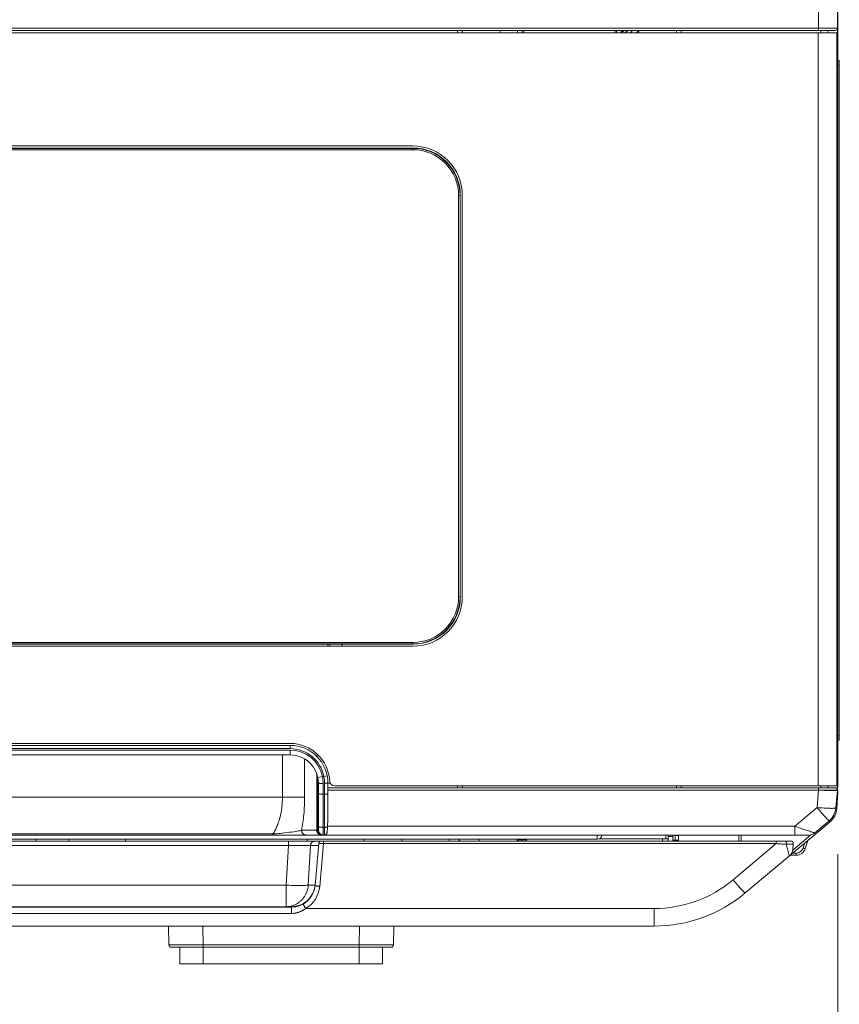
# Model space of a CAD drawing. Header units: millimetres. Extents: x 0 to 420, y -297 to 0.
# Tile 14 of 44: x 272 to 306, y -255 to -214. Entities that reach past the tile are written whole.
import ezdxf

# ---------------------------------------------------------------- set-up
doc = ezdxf.new("R2010")
doc.units = ezdxf.units.MM
doc.header["$MEASUREMENT"] = 0
doc.layers.add('レイヤー 1', color=7, linetype='Continuous', lineweight=0)
doc.layers.add('レイヤー 2', color=7, linetype='Continuous', lineweight=0)

# ---------------------------------------------------------------- blocks, each defined once
blk = doc.blocks.new('Block_0')
at = {"layer": 'レイヤー 1', "color": 18, "lineweight": 18, "true_color": 0x000000}
for p, q in [((306.336, -246.076), (306.336, -190.537)), ((305.516, -213.997), (305.516, -210.427)), ((306.316, -246.197), (306.316, -210.627)), ((306.316, -213.897), (240.616, -213.897)), ((306.216, -213.997), (240.716, -213.997)), ((290.216, -214.097), (290.216, -213.997)), ((290.416, -214.097), (290.416, -213.997)), ((292.016, -213.997), (292.016, -214.097)), ((292.756, -213.997), (292.756, -214.097)), ((292.956, -213.997), (292.956, -214.097)), ((293.016, -213.997), (293.016, -214.097)), ((296.896, -214.097), (296.896, -213.997)), ((296.956, -213.997), (296.956, -214.097)), ((297.256, -213.997), (297.156, -214.087)), ((297.156, -213.997), (297.156, -214.097)), ((297.277, -213.997), (297.165, -214.097)), ((297.315, -214.097), (297.426, -213.997)), ((297.626, -213.997), (297.543, -214.097)), ((297.888, -213.997), (297.804, -214.097)), ((297.896, -213.997), (297.896, -214.097)), ((299.496, -213.997), (299.496, -214.097)), ((299.696, -213.997), (299.696, -214.097)), ((305.616, -214.097), (305.616, -213.997)), ((305.916, -214.097), (305.916, -213.997)), ((306.316, -213.858), (306.336, -213.858)), ((240.636, -214.097), (306.296, -214.097)), ((305.496, -214.097), (305.496, -246.017)), ((306.296, -214.097), (306.296, -246.017)), ((306.336, -214.652), (306.316, -214.652)), ((306.336, -215.276), (306.396, -215.276)), ((306.396, -215.276), (306.396, -244.076)), ((306.336, -215.476), (306.396, -215.476)), ((255.702, -218.984), (288.33, -218.984)), ((288.318, -218.996), (255.714, -218.996)), ((288.318, -219.056), (255.714, -219.056)), ((288.316, -218.897), (255.716, -218.897)), ((288.33, -218.984), (288.318, -218.996)), ((288.318, -219.056), (288.318, -218.996)), ((290.258, -220.995), (290.318, -220.995)), ((290.258, -238), (290.258, -220.995)), ((290.33, -220.983), (290.318, -220.995)), ((290.318, -238), (290.318, -220.995)), ((290.33, -220.983), (290.33, -238.012)), ((290.416, -237.997), (290.416, -220.997)), ((290.258, -238), (290.318, -238)), ((290.33, -238.012), (290.318, -238)), ((255.714, -239.939), (288.318, -239.939)), ((255.714, -239.999), (288.318, -239.999)), ((255.716, -240.097), (288.316, -240.097)), ((259.836, -240.011), (284.796, -240.011)), ((284.716, -240.097), (284.716, -240.011)), ((285.316, -240.004), (284.796, -240.004)), ((284.796, -240.004), (284.796, -240.097)), ((285.316, -240.097), (285.316, -240.004)), ((288.33, -240.011), (285.316, -240.011)), ((288.318, -239.939), (288.318, -239.999)), ((288.33, -240.011), (288.318, -239.999)), ((306.336, -243.876), (306.396, -243.876)), ((306.336, -244.076), (306.396, -244.076)), ((283.116, -244.217), (261.516, -244.217)), ((261.516, -244.297), (283.116, -244.297)), ((261.516, -244.437), (283.116, -244.437)), ((283.116, -244.497), (261.516, -244.497)), ((283.116, -244.297), (283.116, -244.437)), ((283.116, -244.697), (283.116, -244.497)), ((283.116, -244.697), (261.516, -244.697)), ((282.789, -244.697), (282.789, -246.497)), ((283.729, -244.866), (283.729, -246.497)), ((284.247, -247.897), (284.247, -245.496)), ((284.259, -247.897), (284.259, -245.532)), ((284.28, -245.606), (284.28, -247.897)), ((284.292, -245.659), (284.488, -245.62)), ((284.488, -245.62), (284.549, -245.62)), ((284.687, -245.593), (284.549, -245.62)), ((284.316, -247.897), (284.316, -245.897)), ((284.516, -248.097), (284.516, -245.912)), ((284.576, -245.907), (284.576, -248.097)), ((284.811, -245.897), (284.716, -245.897)), ((284.716, -245.897), (284.716, -247.188)), ((284.716, -246.097), (306.216, -246.097)), ((284.994, -246.017), (306.296, -246.017)), ((290.216, -246.097), (290.216, -246.017)), ((290.416, -246.097), (290.416, -246.017)), ((299.496, -246.017), (299.496, -246.097)), ((299.696, -246.017), (299.696, -246.097)), ((305.516, -246.097), (305.516, -246.197)), ((305.616, -246.097), (305.616, -246.017)), ((305.916, -246.097), (305.916, -246.017)), ((306.336, -246.076), (306.316, -246.076)), ((260.903, -246.497), (283.729, -246.497)), ((284.516, -246.368), (284.576, -246.368)), ((284.716, -246.197), (305.516, -246.197)), ((305.453, -246.934), (305.518, -246.197)), ((305.518, -246.197), (305.517, -246.197)), ((305.518, -246.197), (306.316, -246.197)), ((306.25, -246.948), (306.316, -246.197)), ((306.285, -246.98), (306.336, -246.263)), ((306.311, -246.261), (306.336, -246.263)), ((304.51, -247.725), (305.453, -246.934)), ((306.247, -246.978), (306.285, -246.98)), ((284.576, -247.772), (284.516, -247.772)), ((284.701, -247.725), (304.51, -247.725)), ((302.409, -250.552), (306.002, -247.538)), ((304.51, -247.725), (304.51, -248.097)), ((305.356, -248.004), (305.968, -247.491)), ((305.965, -247.493), (306.002, -247.538)), ((241.016, -248.097), (305.099, -248.097)), ((244.841, -248.276), (296.136, -248.276)), ((262.248, -248.053), (282.384, -248.053)), ((272.336, -248.356), (272.336, -248.276)), ((273.736, -248.276), (273.736, -248.356)), ((276.136, -248.276), (276.136, -248.356)), ((282.384, -248.053), (282.384, -248.097)), ((283.603, -247.897), (284.316, -247.897)), ((283.836, -248.276), (283.836, -248.356)), ((284.48, -248.097), (284.48, -248.094)), ((286.236, -248.276), (286.236, -248.356)), ((287.856, -248.356), (287.856, -248.276)), ((289.856, -248.356), (289.856, -248.276)), ((291.136, -248.356), (291.136, -248.276)), ((292.736, -248.356), (292.736, -248.276)), ((292.776, -248.356), (292.776, -248.276)), ((292.936, -248.356), (292.936, -248.276)), ((293.136, -248.276), (293.136, -248.356)), ((296.136, -248.097), (296.136, -248.276)), ((298.896, -248.256), (296.223, -248.256)), ((299.136, -248.256), (298.896, -248.256)), ((298.896, -248.256), (298.896, -248.356)), ((299.037, -248.097), (299.036, -248.256)), ((299.136, -248.356), (299.136, -248.097)), ((299.336, -248.156), (299.136, -248.156)), ((299.336, -248.356), (299.336, -248.097)), ((299.436, -248.116), (299.586, -248.116)), ((299.436, -248.116), (299.436, -248.316)), ((299.586, -248.097), (299.586, -248.356)), ((302.136, -248.356), (302.136, -248.097)), ((302.236, -248.356), (302.236, -248.097)), ((304.421, -248.734), (305.192, -248.086)), ((183.129, -248.356), (304.345, -248.356)), ((261.627, -248.538), (283.045, -248.538)), ((282.951, -250.223), (283.045, -248.538)), ((283.045, -248.538), (283.045, -248.356)), ((283.98, -248.539), (283.887, -250.218)), ((283.98, -248.539), (284.32, -248.539)), ((284.328, -248.447), (284.171, -250.243)), ((284.529, -248.463), (284.37, -250.274)), ((284.529, -248.463), (284.529, -248.356)), ((303.721, -248.463), (284.529, -248.463)), ((292.736, -248.317), (292.776, -248.317)), ((292.776, -248.296), (293.136, -248.296)), ((299.436, -248.316), (299.586, -248.316)), ((301.895, -249.995), (303.721, -248.463)), ((303.721, -248.463), (303.721, -248.356)), ((304.423, -248.709), (304.445, -248.465)), ((304.919, -248.446), (304.857, -248.649)), ((305.057, -248.33), (304.953, -248.673)), ((304.57, -248.956), (304.311, -248.956)), ((304.57, -248.861), (304.424, -248.861)), ((304.57, -248.956), (304.57, -248.861)), ((282.951, -250.223), (261.721, -250.223)), ((282.951, -250.223), (282.951, -251.136)), ((284.173, -250.218), (283.887, -250.218)), ((283.177, -251.136), (261.496, -251.136)), ((283.175, -251.156), (261.497, -251.156)), ((283.175, -251.422), (283.175, -251.156)), ((283.177, -251.156), (283.177, -251.136)), ((283.175, -251.422), (261.497, -251.422)), ((283.77, -251.212), (298.552, -251.212)), ((298.552, -251.212), (298.552, -251.956)), ((236.136, -251.956), (298.552, -251.956)), ((277.974, -252.758), (277.96, -251.956)), ((279.434, -252.758), (279.42, -251.956)), ((286.038, -252.758), (286.052, -251.956)), ((287.498, -252.758), (287.512, -251.956)), ((278.336, -252.758), (277.974, -252.758)), ((278.08, -252.758), (278.013, -252.758)), ((287.398, -252.856), (278.074, -252.856)), ((278.209, -252.758), (278.08, -252.758)), ((278.344, -252.758), (278.209, -252.758)), ((279.434, -252.758), (278.336, -252.758)), ((278.422, -252.758), (278.344, -252.758)), ((278.505, -252.758), (278.422, -252.758)), ((278.436, -252.856), (278.436, -253.556)), ((278.594, -252.758), (278.505, -252.758)), ((286.094, -252.758), (279.434, -252.758)), ((279.434, -252.856), (279.434, -252.758)), ((279.436, -252.856), (279.436, -253.556)), ((286.036, -252.856), (286.036, -253.556)), ((287.136, -252.758), (286.038, -252.758)), ((286.038, -252.856), (286.038, -252.758)), ((286.878, -252.758), (286.784, -252.758)), ((287.09, -252.758), (287.009, -252.758)), ((287.036, -252.856), (287.036, -253.556)), ((287.498, -252.758), (287.128, -252.758)), ((287.43, -252.758), (287.32, -252.758)), ((287.481, -252.758), (287.43, -252.758)), ((287.493, -252.758), (287.481, -252.758)), ((278.436, -253.556), (287.036, -253.556))]:
    blk.add_line(p, q, dxfattribs=at)
for points in [[(284.316, -245.897), (284.316, -245.898), (284.317, -245.899), (284.317, -245.899), (284.319, -245.9), (284.32, -245.9), (284.325, -245.902), (284.331, -245.903), (284.331, -245.903), (284.341, -245.904), (284.35, -245.905), (284.367, -245.907), (284.375, -245.908), (284.385, -245.908), (284.405, -245.909), (284.419, -245.91), (284.44, -245.911), (284.457, -245.911), (284.477, -245.912), (284.496, -245.912), (284.516, -245.912)], [(284.716, -245.897), (284.716, -245.898), (284.715, -245.898), (284.714, -245.899), (284.713, -245.899), (284.709, -245.9), (284.705, -245.901), (284.697, -245.902), (284.692, -245.903), (284.689, -245.903), (284.675, -245.904), (284.668, -245.905), (284.654, -245.906), (284.644, -245.906), (284.63, -245.907), (284.618, -245.907), (284.603, -245.907), (284.59, -245.907), (284.576, -245.907)], [(282.789, -246.497), (282.789, -246.547), (282.788, -246.615), (282.785, -246.683), (282.781, -246.751), (282.775, -246.819), (282.769, -246.886), (282.761, -246.952), (282.754, -247.003), (282.744, -247.068), (282.733, -247.132), (282.721, -247.195), (282.708, -247.257), (282.693, -247.317), (282.678, -247.377), (282.664, -247.429), (282.647, -247.486), (282.629, -247.541), (282.61, -247.595), (282.591, -247.648), (282.57, -247.699), (282.549, -247.749), (282.548, -247.752), (282.526, -247.8), (282.504, -247.846), (282.481, -247.891), (282.457, -247.934), (282.433, -247.975), (282.409, -248.015), (282.384, -248.053)], [(283.729, -246.497), (283.729, -246.56), (283.728, -246.656), (283.725, -246.752), (283.722, -246.847), (283.717, -246.941), (283.711, -247.035), (283.705, -247.128), (283.697, -247.221), (283.689, -247.301), (283.68, -247.392), (283.669, -247.48), (283.657, -247.568), (283.645, -247.649), (283.632, -247.734), (283.618, -247.816), (283.603, -247.897)], [(284.316, -246.331), (284.316, -246.333), (284.317, -246.334), (284.318, -246.336), (284.32, -246.338), (284.323, -246.34), (284.325, -246.342), (284.329, -246.344), (284.331, -246.345), (284.337, -246.348), (284.34, -246.348), (284.348, -246.351), (284.35, -246.352), (284.36, -246.354), (284.372, -246.357), (284.375, -246.357), (284.389, -246.36), (284.405, -246.362), (284.423, -246.364), (284.44, -246.365), (284.456, -246.367), (284.477, -246.368), (284.495, -246.368), (284.516, -246.368)], [(284.716, -246.342), (284.716, -246.344), (284.715, -246.345), (284.714, -246.347), (284.713, -246.347), (284.711, -246.349), (284.71, -246.35), (284.706, -246.352), (284.705, -246.352), (284.7, -246.354), (284.694, -246.356), (284.692, -246.357), (284.683, -246.359), (284.675, -246.361), (284.663, -246.363), (284.654, -246.364), (284.644, -246.365), (284.63, -246.366), (284.62, -246.367), (284.605, -246.368), (284.591, -246.368), (284.576, -246.368)], [(305.518, -246.197), (305.593, -246.2), (305.673, -246.202), (305.743, -246.204), (305.823, -246.206), (305.881, -246.207), (305.961, -246.209), (306.023, -246.21), (306.081, -246.21), (306.134, -246.21), (306.181, -246.209), (306.183, -246.209), (306.221, -246.208), (306.227, -246.208), (306.255, -246.207), (306.262, -246.207), (306.281, -246.205), (306.289, -246.205), (306.3, -246.203), (306.301, -246.203), (306.307, -246.202), (306.312, -246.2), (306.313, -246.2), (306.315, -246.199), (306.316, -246.198), (306.316, -246.197)], [(305.453, -246.934), (305.501, -246.99), (305.551, -247.048), (305.594, -247.098), (305.644, -247.156), (305.68, -247.197), (305.731, -247.254), (305.771, -247.298), (305.808, -247.339), (305.842, -247.375), (305.843, -247.376), (305.872, -247.407), (305.875, -247.41), (305.898, -247.434), (305.904, -247.439), (305.921, -247.456), (305.927, -247.461), (305.939, -247.473), (305.946, -247.478), (305.953, -247.484), (305.954, -247.484), (305.959, -247.488), (305.959, -247.488), (305.963, -247.49), (305.964, -247.491), (305.966, -247.491), (305.967, -247.491), (305.968, -247.491)], [(306.25, -246.948), (306.25, -246.949), (306.249, -246.951), (306.247, -246.952), (306.246, -246.953), (306.243, -246.954), (306.241, -246.955), (306.235, -246.957), (306.234, -246.957), (306.227, -246.959), (306.226, -246.959), (306.215, -246.961), (306.201, -246.962), (306.188, -246.963), (306.166, -246.965), (306.141, -246.966), (306.114, -246.967), (306.076, -246.967), (306.034, -246.967), (306.015, -246.966), (305.964, -246.965), (305.907, -246.963), (305.895, -246.963), (305.829, -246.96), (305.758, -246.956), (305.757, -246.956), (305.681, -246.951), (305.608, -246.946), (305.533, -246.94), (305.453, -246.934)], [(284.716, -247.188), (284.716, -247.188), (284.716, -247.241), (284.716, -247.295), (284.715, -247.349), (284.714, -247.403), (284.712, -247.457), (284.711, -247.51), (284.709, -247.564), (284.706, -247.618), (284.704, -247.672), (284.701, -247.725)], [(284.316, -247.735), (284.316, -247.737), (284.317, -247.738), (284.318, -247.74), (284.32, -247.742), (284.323, -247.744), (284.325, -247.746), (284.329, -247.748), (284.331, -247.749), (284.337, -247.752), (284.34, -247.752), (284.348, -247.755), (284.35, -247.756), (284.36, -247.758), (284.372, -247.761), (284.375, -247.761), (284.389, -247.764), (284.405, -247.766), (284.423, -247.768), (284.44, -247.769), (284.456, -247.77), (284.477, -247.771), (284.495, -247.772), (284.516, -247.772)], [(284.699, -247.758), (284.692, -247.761), (284.684, -247.763), (284.677, -247.764), (284.673, -247.765), (284.66, -247.767), (284.648, -247.768), (284.638, -247.769), (284.626, -247.77), (284.613, -247.771), (284.601, -247.772), (284.589, -247.772), (284.576, -247.772)], [(284.699, -247.758), (284.699, -247.784), (284.698, -247.819), (284.696, -247.848), (284.694, -247.877), (284.694, -247.881), (284.692, -247.907), (284.69, -247.931), (284.688, -247.942), (284.686, -247.961), (284.683, -247.978), (284.68, -247.993), (284.677, -248.007), (284.674, -248.019), (284.671, -248.026), (284.668, -248.035), (284.665, -248.044), (284.661, -248.052), (284.66, -248.054), (284.656, -248.061), (284.652, -248.066), (284.648, -248.071), (284.644, -248.075), (284.643, -248.077), (284.638, -248.081), (284.634, -248.084), (284.629, -248.087), (284.623, -248.089), (284.62, -248.09)], [(305.356, -248.004), (305.356, -248.004), (305.356, -248.004), (305.354, -248.004), (305.353, -248.004), (305.35, -248.003), (305.344, -248.002), (305.335, -248), (305.324, -247.997), (305.311, -247.993), (305.296, -247.989), (305.279, -247.983), (305.24, -247.971), (305.193, -247.956), (305.141, -247.939), (305.083, -247.92), (305.021, -247.9), (304.955, -247.877), (304.898, -247.858), (304.813, -247.83), (304.748, -247.807), (304.664, -247.778), (304.594, -247.754), (304.51, -247.725)], [(282.384, -248.053), (282.458, -248.049), (282.535, -248.043), (282.616, -248.037), (282.702, -248.029), (282.783, -248.02), (282.882, -248.009), (282.983, -247.997), (283.088, -247.983), (283.126, -247.978), (283.173, -247.971), (283.275, -247.956), (283.324, -247.949), (283.407, -247.935), (283.457, -247.927), (283.517, -247.915), (283.527, -247.914), (283.568, -247.905), (283.603, -247.897)], [(283.603, -247.897), (283.603, -247.908), (283.604, -247.919), (283.605, -247.923), (283.606, -247.933), (283.608, -247.944), (283.611, -247.954), (283.614, -247.964), (283.617, -247.974), (283.619, -247.978), (283.623, -247.988), (283.628, -247.997), (283.633, -248.006), (283.639, -248.015), (283.645, -248.023), (283.651, -248.031), (283.658, -248.039), (283.662, -248.043), (283.669, -248.05), (283.677, -248.056), (283.685, -248.062), (283.693, -248.068), (283.702, -248.073), (283.71, -248.078), (283.719, -248.082), (283.728, -248.086), (283.737, -248.089), (283.747, -248.092), (283.752, -248.093), (283.762, -248.095), (283.772, -248.096), (283.781, -248.097), (283.791, -248.097)], [(284.247, -247.897), (284.247, -247.908), (284.248, -247.919), (284.248, -247.923), (284.25, -247.933), (284.252, -247.944), (284.255, -247.954), (284.258, -247.964), (284.261, -247.974), (284.263, -247.978), (284.267, -247.988), (284.272, -247.997), (284.277, -248.006), (284.283, -248.015), (284.289, -248.023), (284.295, -248.031), (284.302, -248.039), (284.306, -248.043), (284.313, -248.05), (284.321, -248.056), (284.329, -248.062), (284.337, -248.068), (284.345, -248.073), (284.354, -248.078), (284.363, -248.082), (284.372, -248.086), (284.381, -248.089), (284.391, -248.092), (284.396, -248.093), (284.406, -248.095), (284.416, -248.096), (284.425, -248.097), (284.435, -248.097)], [(283.045, -248.538), (283.063, -248.538), (283.157, -248.537), (283.251, -248.536), (283.344, -248.536), (283.429, -248.535), (283.522, -248.535), (283.616, -248.535), (283.648, -248.535), (283.741, -248.536), (283.835, -248.536), (283.844, -248.537), (283.918, -248.538), (283.936, -248.538), (283.98, -248.539)], [(283.98, -248.539), (283.982, -248.529), (283.983, -248.518), (283.983, -248.518), (283.985, -248.508), (283.988, -248.498), (283.991, -248.487), (283.995, -248.478), (283.999, -248.468), (283.999, -248.467), (284.004, -248.458), (284.009, -248.449), (284.014, -248.44), (284.02, -248.432), (284.027, -248.424), (284.033, -248.416), (284.04, -248.409), (284.042, -248.408), (284.049, -248.401), (284.057, -248.394), (284.065, -248.388), (284.073, -248.383), (284.082, -248.378), (284.09, -248.373), (284.099, -248.369), (284.108, -248.366), (284.118, -248.363), (284.127, -248.361), (284.129, -248.36), (284.139, -248.358), (284.149, -248.357), (284.158, -248.356), (284.168, -248.356)], [(284.529, -248.463), (284.51, -248.462), (284.49, -248.461), (284.472, -248.46), (284.452, -248.459), (284.437, -248.458), (284.417, -248.457), (284.407, -248.456), (284.387, -248.455), (284.373, -248.453), (284.362, -248.452), (284.352, -248.451), (284.343, -248.45), (284.337, -248.449), (284.332, -248.449), (284.332, -248.449), (284.329, -248.448), (284.328, -248.447), (284.328, -248.447), (284.328, -248.447)], [(304.15, -248.491), (304.131, -248.49), (304.088, -248.487), (304.045, -248.484), (304.021, -248.483), (303.978, -248.48), (303.936, -248.477), (303.893, -248.474), (303.85, -248.471), (303.807, -248.468), (303.764, -248.466), (303.721, -248.463)], [(304.15, -248.491), (304.151, -248.478), (304.152, -248.468), (304.152, -248.458), (304.152, -248.444), (304.151, -248.433), (304.15, -248.42), (304.149, -248.41), (304.147, -248.399), (304.147, -248.399), (304.145, -248.389), (304.143, -248.381), (304.142, -248.378), (304.14, -248.372), (304.138, -248.367), (304.137, -248.366), (304.135, -248.362), (304.134, -248.361), (304.132, -248.359), (304.132, -248.358), (304.13, -248.357), (304.128, -248.356), (304.126, -248.356)], [(304.445, -248.465), (304.444, -248.466), (304.444, -248.468), (304.442, -248.469), (304.44, -248.471), (304.439, -248.471), (304.436, -248.473), (304.433, -248.474), (304.427, -248.476), (304.424, -248.477), (304.416, -248.478), (304.413, -248.479), (304.401, -248.481), (304.399, -248.481), (304.384, -248.483), (304.383, -248.483), (304.365, -248.485), (304.341, -248.486), (304.321, -248.487), (304.3, -248.488), (304.27, -248.489), (304.27, -248.489), (304.24, -248.49), (304.21, -248.491), (304.18, -248.491), (304.15, -248.491)], [(304.282, -248.98), (304.282, -248.98), (304.281, -248.98), (304.281, -248.98), (304.281, -248.979), (304.279, -248.976), (304.279, -248.976), (304.278, -248.973), (304.276, -248.968), (304.274, -248.962), (304.269, -248.946), (304.263, -248.927), (304.257, -248.903), (304.249, -248.875), (304.24, -248.844), (304.231, -248.809), (304.221, -248.771), (304.212, -248.736), (304.199, -248.687), (304.188, -248.642), (304.176, -248.593), (304.175, -248.589), (304.163, -248.54), (304.15, -248.491)], [(304.953, -248.673), (304.952, -248.673), (304.952, -248.673), (304.951, -248.673), (304.951, -248.673), (304.948, -248.673), (304.945, -248.672), (304.936, -248.671), (304.936, -248.671), (304.934, -248.67), (304.924, -248.668), (304.919, -248.666), (304.91, -248.664), (304.903, -248.662), (304.893, -248.659), (304.885, -248.657), (304.875, -248.654), (304.866, -248.652), (304.857, -248.649)], [(283.887, -250.218), (283.884, -250.251), (283.882, -250.27), (283.877, -250.303), (283.871, -250.336), (283.865, -250.368), (283.857, -250.401), (283.852, -250.42), (283.842, -250.452), (283.832, -250.483), (283.821, -250.514), (283.808, -250.544), (283.795, -250.575), (283.787, -250.593), (283.772, -250.622), (283.756, -250.651), (283.74, -250.679), (283.722, -250.706), (283.704, -250.733), (283.692, -250.75), (283.673, -250.776), (283.652, -250.801), (283.632, -250.825), (283.61, -250.849), (283.588, -250.871), (283.572, -250.886), (283.548, -250.908), (283.524, -250.928), (283.5, -250.948), (283.474, -250.966), (283.449, -250.984), (283.43, -250.996), (283.403, -251.012), (283.376, -251.027), (283.349, -251.042), (283.321, -251.055), (283.293, -251.067), (283.272, -251.076), (283.243, -251.086), (283.214, -251.096), (283.184, -251.105), (283.155, -251.112), (283.125, -251.119), (283.095, -251.124), (283.065, -251.128), (283.042, -251.131), (283.012, -251.134), (282.981, -251.135), (282.951, -251.136)], [(282.951, -250.223), (282.983, -250.225), (283.074, -250.229), (283.163, -250.233), (283.25, -250.235), (283.312, -250.237), (283.391, -250.238), (283.452, -250.239), (283.521, -250.239), (283.581, -250.238), (283.639, -250.237), (283.645, -250.237), (283.695, -250.235), (283.74, -250.233), (283.754, -250.232), (283.791, -250.229), (283.824, -250.226), (283.844, -250.224), (283.867, -250.221), (283.887, -250.218)], [(284.37, -250.274), (284.351, -250.273), (284.331, -250.271), (284.314, -250.269), (284.294, -250.267), (284.279, -250.265), (284.259, -250.262), (284.249, -250.261), (284.229, -250.258), (284.221, -250.257), (284.204, -250.254), (284.196, -250.252), (284.186, -250.25), (284.185, -250.249), (284.179, -250.248), (284.175, -250.246), (284.173, -250.245), (284.172, -250.244), (284.172, -250.244), (284.171, -250.244), (284.171, -250.243)], [(301.895, -249.995), (301.942, -250.051), (301.992, -250.109), (302.036, -250.16), (302.085, -250.217), (302.122, -250.258), (302.172, -250.315), (302.212, -250.359), (302.249, -250.4), (302.283, -250.436), (302.284, -250.438), (302.313, -250.468), (302.317, -250.471), (302.34, -250.495), (302.345, -250.5), (302.362, -250.517), (302.368, -250.523), (302.381, -250.534), (302.387, -250.539), (302.395, -250.545), (302.395, -250.546), (302.4, -250.549), (302.4, -250.549), (302.404, -250.552), (302.405, -250.552), (302.407, -250.552), (302.408, -250.552), (302.409, -250.552)], [(283.77, -251.212), (283.761, -251.195), (283.75, -251.176), (283.741, -251.16), (283.731, -251.142), (283.723, -251.128), (283.713, -251.11), (283.708, -251.1), (283.698, -251.081), (283.691, -251.069), (283.686, -251.057), (283.681, -251.048), (283.677, -251.04), (283.674, -251.033), (283.672, -251.028), (283.672, -251.028), (283.671, -251.025), (283.671, -251.024), (283.671, -251.024), (283.671, -251.024)], [(283.77, -251.212), (283.758, -251.221), (283.738, -251.235), (283.718, -251.249), (283.697, -251.263), (283.677, -251.276), (283.656, -251.288), (283.636, -251.3), (283.617, -251.31), (283.596, -251.321), (283.575, -251.331), (283.554, -251.341), (283.533, -251.35), (283.511, -251.358), (283.49, -251.366), (283.486, -251.368), (283.465, -251.375), (283.443, -251.382), (283.422, -251.388), (283.4, -251.394), (283.378, -251.399), (283.357, -251.404), (283.335, -251.408), (283.328, -251.409), (283.306, -251.413), (283.284, -251.416), (283.262, -251.418), (283.24, -251.42), (283.218, -251.421), (283.197, -251.422), (283.175, -251.422)], [(278.013, -252.758), (277.984, -252.758), (277.979, -252.758), (277.975, -252.758), (277.974, -252.758)], [(278.737, -252.758), (278.641, -252.758), (278.594, -252.758)], [(278.888, -252.758), (278.786, -252.758), (278.737, -252.758)], [(279.047, -252.758), (278.941, -252.758), (278.888, -252.758)], [(286.425, -252.758), (286.316, -252.758), (286.261, -252.758), (286.205, -252.758), (286.15, -252.758)], [(286.584, -252.758), (286.479, -252.758), (286.425, -252.758)], [(286.784, -252.758), (286.686, -252.758), (286.635, -252.758), (286.584, -252.758)], [(287.009, -252.758), (286.923, -252.758), (286.878, -252.758)], [(287.32, -252.758), (287.199, -252.758), (287.164, -252.758)], [(287.498, -252.758), (287.497, -252.758), (287.493, -252.758)]]:
    blk.add_lwpolyline(points, dxfattribs=at)
for points in [[(306.216, -213.997), (306.271, -213.997), (306.316, -213.953), (306.316, -213.897)], [(306.316, -214.017), (306.329, -214), (306.336, -213.979), (306.336, -213.958)], [(306.336, -214.652), (306.336, -214.622), (306.329, -214.593), (306.316, -214.565)], [(290.416, -220.997), (290.416, -219.838), (289.476, -218.897), (288.316, -218.897)], [(288.318, -218.996), (288.849, -218.996), (289.357, -219.206), (289.732, -219.581)], [(288.318, -219.056), (288.833, -219.056), (289.326, -219.26), (289.69, -219.624)], [(288.33, -218.984), (288.861, -218.984), (289.369, -219.194), (289.744, -219.569)], [(289.69, -219.624), (290.053, -219.987), (290.258, -220.481), (290.258, -220.995)], [(289.732, -219.581), (290.107, -219.956), (290.318, -220.465), (290.318, -220.995)], [(289.744, -219.569), (290.119, -219.944), (290.33, -220.453), (290.33, -220.983)], [(288.316, -240.097), (289.476, -240.097), (290.416, -239.157), (290.416, -237.997)], [(290.258, -238), (290.258, -238.514), (290.053, -239.007), (289.69, -239.371)], [(290.318, -238), (290.318, -238.53), (290.107, -239.038), (289.732, -239.413)], [(290.33, -238.012), (290.33, -238.542), (290.119, -239.05), (289.744, -239.425)], [(289.69, -239.371), (289.326, -239.735), (288.833, -239.939), (288.318, -239.939)], [(289.732, -239.413), (289.357, -239.788), (288.849, -239.999), (288.318, -239.999)], [(289.744, -239.425), (289.369, -239.8), (288.861, -240.011), (288.33, -240.011)], [(284.795, -245.826), (284.756, -244.927), (284.016, -244.217), (283.116, -244.217)], [(284.716, -245.897), (284.716, -245.014), (284, -244.297), (283.116, -244.297)], [(284.549, -245.62), (284.417, -244.933), (283.815, -244.437), (283.116, -244.437)], [(284.488, -245.62), (284.356, -244.967), (283.782, -244.497), (283.116, -244.497)], [(284.316, -245.897), (284.316, -245.235), (283.779, -244.697), (283.116, -244.697)], [(284.215, -244.734), (284.229, -244.748), (284.248, -244.753), (284.267, -244.75)], [(284.267, -244.75), (284.286, -244.746), (284.302, -244.734), (284.31, -244.716)], [(284.488, -245.62), (284.507, -245.716), (284.516, -245.814), (284.516, -245.912)], [(284.549, -245.62), (284.567, -245.715), (284.576, -245.811), (284.576, -245.907)], [(284.795, -245.826), (284.799, -245.933), (284.887, -246.017), (284.994, -246.017)], [(306.316, -246.197), (306.316, -246.142), (306.271, -246.097), (306.216, -246.097)], [(306.316, -246.196), (306.33, -246.215), (306.337, -246.239), (306.336, -246.263)], [(305.968, -247.491), (306.13, -247.354), (306.232, -247.159), (306.25, -246.948)], [(306.002, -247.538), (306.168, -247.398), (306.27, -247.197), (306.285, -246.98)], [(284.701, -247.725), (284.7, -247.736), (284.7, -247.747), (284.699, -247.758)], [(284.259, -247.897), (284.259, -248.008), (284.348, -248.097), (284.459, -248.097)], [(284.28, -247.897), (284.28, -248.008), (284.37, -248.097), (284.48, -248.097)], [(284.316, -247.897), (284.316, -248.008), (284.406, -248.097), (284.516, -248.097)], [(284.576, -248.097), (284.591, -248.097), (284.606, -248.095), (284.62, -248.09)], [(290.258, -248.276), (290.268, -248.322), (290.309, -248.356), (290.356, -248.356)], [(296.136, -248.276), (296.238, -248.276), (296.324, -248.199), (296.335, -248.097)], [(299.378, -248.097), (299.395, -248.109), (299.415, -248.116), (299.436, -248.116)], [(305.099, -248.097), (305.193, -248.097), (305.284, -248.064), (305.356, -248.004)], [(284.428, -248.356), (284.376, -248.356), (284.333, -248.395), (284.328, -248.447)], [(299.336, -248.299), (299.368, -248.31), (299.402, -248.316), (299.436, -248.316)], [(304.345, -248.356), (304.373, -248.356), (304.4, -248.368), (304.419, -248.388)], [(304.419, -248.388), (304.438, -248.409), (304.447, -248.437), (304.445, -248.465)], [(304.57, -248.861), (304.702, -248.861), (304.818, -248.775), (304.857, -248.649)], [(304.57, -248.956), (304.746, -248.956), (304.901, -248.841), (304.953, -248.673)], [(304.282, -248.98), (304.363, -248.912), (304.414, -248.814), (304.423, -248.709)], [(283.175, -251.156), (283.693, -251.156), (284.126, -250.759), (284.171, -250.243)], [(283.177, -251.136), (283.687, -251.136), (284.116, -250.751), (284.171, -250.243)], [(283.77, -251.212), (284.112, -251.016), (284.336, -250.666), (284.37, -250.274)], [(298.552, -251.212), (299.775, -251.212), (300.958, -250.781), (301.895, -249.995)], [(298.552, -251.956), (299.963, -251.956), (301.328, -251.459), (302.409, -250.552)], [(277.974, -252.758), (277.975, -252.812), (278.02, -252.856), (278.074, -252.856)], [(287.398, -252.856), (287.452, -252.856), (287.497, -252.812), (287.498, -252.758)]]:
    blk.add_open_spline(points, degree=3, dxfattribs=at)

msp = doc.modelspace()

# ---------------------------------------------------------------- linework, layer by layer
at = {"layer": 'レイヤー 2', "color": 18, "lineweight": 9, "true_color": 0x000000}
msp.add_line((306.336, -248.904), (306.336, -278.084), dxfattribs=at)

# ---------------------------------------------------------------- block references
at = {"layer": 'レイヤー 1'}
msp.add_blockref('Block_0', (0, 0), dxfattribs=at)

doc.saveas('drawing.dxf')
